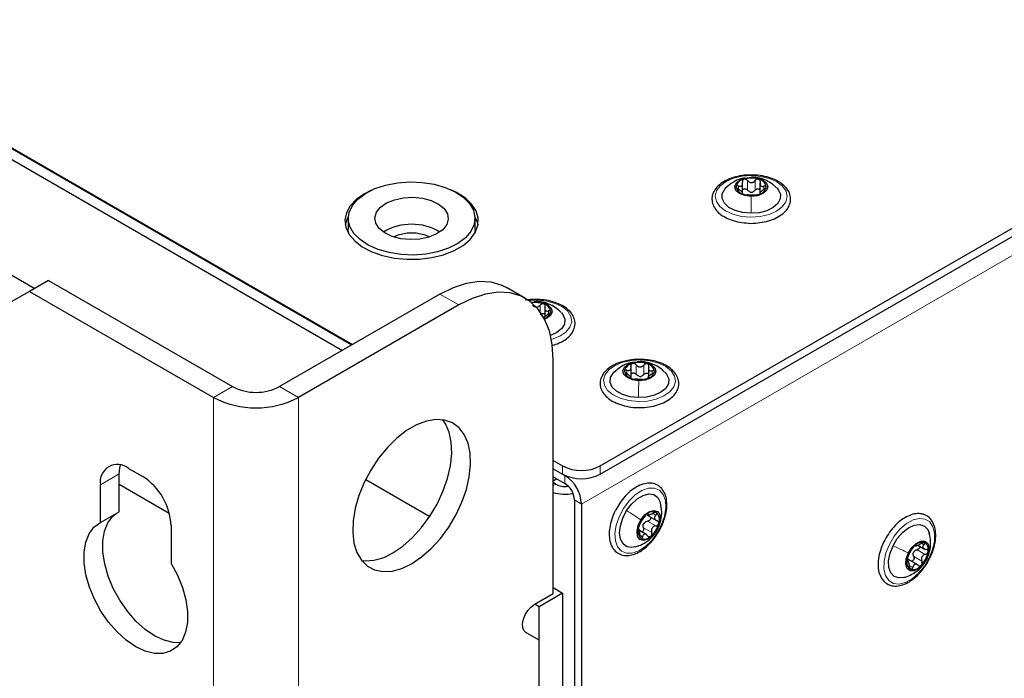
# Paper-space layout 'Blatt2' of a CAD drawing. Header units: millimetres. Extents: x 5 to 418, y 2 to 292.
# Tile 83 of 87: x 279 to 308, y 210 to 230. Entities that reach past the tile are written whole.
import ezdxf

# ---------------------------------------------------------------- set-up
doc = ezdxf.new("R2010")
doc.units = ezdxf.units.MM

psp = doc.layouts.new('Blatt2')

# ---------------------------------------------------------------- linework, layer by layer
at = {"color": 7, "linetype": 'Continuous', "lineweight": 25}
for p, q in [((249.632, 243.086), (288.869, 220.436)), ((250.127, 242.784), (288.855, 220.428)), ((249.845, 242.621), (288.572, 220.264)), ((249.35, 239.436), (279.344, 222.121)), ((296.301, 216.798), (318.915, 229.852)), ((296.301, 216.553), (318.915, 229.607)), ((300.569, 224.964), (300.569, 225.28)), ((301.089, 225.276), (301.089, 224.96)), ((300.565, 224.958), (300.565, 225.002)), ((301.084, 224.998), (301.084, 224.963)), ((288.745, 224.219), (288.745, 223.893)), ((292.545, 223.893), (292.545, 224.219)), ((292.545, 223.893), (292.531, 223.762)), ((279.755, 222.359), (279.189, 222.032)), ((279.755, 222.359), (285.271, 219.175)), ((279.189, 222.032), (278.482, 221.624)), ((279.189, 222.032), (284.705, 218.848)), ((294.059, 221.822), (293.493, 222.149)), ((291.493, 221.951), (286.685, 219.175)), ((294.224, 221.709), (294.388, 221.721)), ((294.394, 221.727), (294.316, 221.716)), ((292.059, 221.624), (287.25, 218.848)), ((294.635, 221.535), (294.635, 221.273)), ((294.611, 221.257), (294.611, 221.239)), ((294.887, 212.969), (294.887, 219.991)), ((297.225, 219.444), (297.225, 219.76)), ((297.499, 219.931), (297.418, 219.919)), ((297.744, 219.741), (297.744, 219.458)), ((297.206, 219.433), (297.206, 219.482)), ((297.725, 219.463), (297.725, 219.431)), ((282.159, 216.725), (282.584, 216.48)), ((294.887, 216.961), (295.17, 216.798)), ((294.887, 216.716), (295.241, 216.512)), ((294.887, 216.716), (295.17, 216.553)), ((281.876, 215.426), (281.876, 216.562)), ((294.887, 216.471), (295.241, 216.267)), ((294.998, 216.407), (294.887, 216.343)), ((281.311, 215.1), (281.311, 216.235)), ((281.876, 216.25), (283.379, 215.383)), ((289.267, 216.393), (291.187, 215.284)), ((295.524, 215.777), (295.524, 168.99)), ((295.736, 215.655), (295.736, 168.867)), ((281.311, 215.1), (281.876, 215.426)), ((297.709, 215.32), (297.982, 215.162)), ((297.711, 215.353), (297.756, 215.326)), ((283.432, 215.011), (283.432, 213.875)), ((297.698, 214.729), (297.476, 214.857)), ((297.985, 214.836), (298.013, 214.906)), ((305.821, 214.421), (306.026, 214.303)), ((305.55, 213.921), (305.496, 213.953)), ((305.817, 213.831), (305.543, 213.989)), ((294.887, 213.148), (295.17, 212.985)), ((294.322, 212.642), (294.887, 212.969)), ((295.17, 212.985), (294.463, 212.577)), ((295.17, 212.985), (295.17, 117.45)), ((294.463, 212.577), (294.336, 212.65)), ((294.463, 117.041), (294.463, 212.577)), ((294.463, 211.575), (294.072, 211.801)), ((294.463, 118.19), (294.463, 211.575))]:
    psp.add_line(p, q, dxfattribs=at)
at = {"color": 7, "linetype": 'Continuous', "lineweight": 18}
for p, q in [((318.066, 228.546), (295.736, 215.655)), ((300.716, 225.069), (300.716, 225.355)), ((300.832, 225.451), (300.831, 225.452)), ((300.945, 225.068), (300.945, 225.353)), ((300.447, 225.093), (300.447, 225.191)), ((301.208, 225.087), (301.208, 225.187)), ((292.059, 221.624), (291.493, 221.951)), ((294.393, 221.72), (294.388, 221.721)), ((294.497, 221.421), (294.497, 221.619)), ((294.749, 221.351), (294.749, 221.447)), ((294.616, 221.23), (294.616, 221.235)), ((297.098, 219.573), (297.098, 219.67)), ((297.376, 219.544), (297.376, 219.829)), ((297.499, 219.924), (297.495, 219.925)), ((297.604, 219.538), (297.604, 219.824)), ((297.859, 219.556), (297.859, 219.653)), ((285.271, 219.175), (284.705, 218.848)), ((286.685, 219.175), (287.25, 218.848)), ((284.705, 75.954), (284.705, 218.848)), ((287.25, 218.848), (287.25, 75.954)), ((295.17, 216.553), (295.17, 216.798)), ((296.301, 216.798), (296.301, 216.553)), ((281.311, 216.235), (281.876, 216.562)), ((295.245, 216.515), (295.241, 216.512)), ((295.241, 216.267), (295.241, 216.512)), ((294.887, 216.21), (294.958, 216.251)), ((295.524, 215.777), (295.736, 215.655)), ((297.721, 215.358), (297.734, 215.351)), ((297.885, 215.369), (297.969, 215.32)), ((297.594, 214.946), (297.841, 214.804)), ((297.715, 215.14), (297.963, 214.998)), ((297.484, 214.723), (297.566, 214.676)), ((297.979, 214.841), (297.983, 214.845)), ((305.927, 214.481), (306.004, 214.436)), ((305.697, 214.083), (305.944, 213.94)), ((305.797, 214.287), (306.045, 214.144)), ((305.498, 213.937), (305.512, 213.929)), ((305.583, 213.805), (305.669, 213.756)), ((306.091, 214.016), (306.086, 214.005))]:
    psp.add_line(p, q, dxfattribs=at)
at = {"color": 7, "linetype": 'Continuous', "lineweight": 25, "flags": 128}
for points in [[(292.255, 223.637), (292.028, 223.467), (291.747, 223.326), (291.424, 223.219), (291.071, 223.15), (290.701, 223.123), (290.33, 223.138), (289.97, 223.194), (289.637, 223.289), (289.342, 223.421), (289.097, 223.583), (288.912, 223.769), (288.793, 223.973), (288.745, 224.187), (288.771, 224.401), (288.868, 224.609), (289.034, 224.801), (289.262, 224.971), (289.542, 225.113), (289.865, 225.22), (290.218, 225.288), (290.588, 225.316), (290.96, 225.301), (291.319, 225.245), (291.653, 225.149), (291.947, 225.018), (292.192, 224.856), (292.377, 224.669), (292.496, 224.465), (292.544, 224.252), (292.518, 224.037), (292.421, 223.83), (292.255, 223.637)], [(300.823, 224.881), (300.634, 224.903), (300.474, 224.966), (300.368, 225.059), (300.332, 225.169), (300.371, 225.278), (300.48, 225.37), (300.641, 225.431), (300.831, 225.452)], [(300.831, 225.452), (301.02, 225.429), (301.18, 225.367), (301.286, 225.273), (301.322, 225.164), (301.283, 225.055), (301.174, 224.963), (301.012, 224.901), (300.823, 224.881)], [(289.439, 225.067), (289.23, 224.962), (288.988, 224.793), (288.806, 224.6), (288.69, 224.391), (288.645, 224.173), (288.672, 223.954), (288.771, 223.742), (288.937, 223.545), (289.165, 223.369), (289.446, 223.221), (289.771, 223.107), (290.127, 223.03), (290.502, 222.994), (290.882, 222.999), (291.254, 223.046), (291.603, 223.132), (291.918, 223.255), (292.187, 223.411), (292.4, 223.592), (292.55, 223.794), (292.63, 224.009), (292.639, 224.228), (292.576, 224.445), (292.444, 224.65), (292.246, 224.838), (291.99, 225), (291.851, 225.067)], [(300.819, 224.373), (300.572, 224.394), (300.345, 224.456), (300.157, 224.551), (300.023, 224.673), (299.955, 224.813), (299.957, 224.957), (300.03, 225.096), (300.064, 225.134)], [(301.59, 225.133), (301.63, 225.088), (301.699, 224.948), (301.697, 224.804), (301.624, 224.666), (301.487, 224.545), (301.296, 224.451), (301.068, 224.392), (300.819, 224.373)], [(291.577, 223.882), (291.394, 223.754), (291.16, 223.658), (290.891, 223.6), (290.605, 223.585), (290.322, 223.612), (290.061, 223.681), (289.84, 223.786), (289.673, 223.921), (289.573, 224.077), (289.545, 224.242), (289.593, 224.405), (289.712, 224.556), (289.895, 224.684), (290.129, 224.78), (290.398, 224.838), (290.684, 224.854), (290.967, 224.826), (291.228, 224.757), (291.45, 224.652), (291.616, 224.517), (291.717, 224.362), (291.744, 224.197), (291.696, 224.033), (291.577, 223.882)], [(292.543, 224.264), (292.617, 224.092), (292.633, 224.023)], [(288.758, 223.762), (288.745, 223.86), (288.745, 223.893)], [(291.493, 221.951), (291.896, 222.15), (292.29, 222.278), (292.668, 222.334), (293.022, 222.315), (293.345, 222.222), (293.493, 222.149)], [(294.887, 219.991), (294.858, 220.439), (294.773, 220.845), (294.632, 221.2), (294.438, 221.497), (294.196, 221.731), (293.911, 221.896), (293.588, 221.988), (293.234, 222.007), (292.856, 221.952), (292.461, 221.823), (292.059, 221.624)], [(294.388, 221.721), (294.576, 221.694), (294.731, 221.627), (294.83, 221.532), (294.858, 221.421), (294.811, 221.313), (294.696, 221.224), (294.634, 221.196)], [(295.127, 221.402), (295.181, 221.338), (295.24, 221.197), (295.228, 221.053), (295.145, 220.916), (295, 220.798), (294.808, 220.711)], [(297.456, 219.354), (297.268, 219.38), (297.112, 219.445), (297.011, 219.54), (296.981, 219.651), (297.026, 219.759), (297.139, 219.849), (297.304, 219.907), (297.495, 219.925)], [(297.495, 219.925), (297.683, 219.899), (297.839, 219.833), (297.94, 219.738), (297.97, 219.628), (297.925, 219.52), (297.811, 219.429), (297.646, 219.371), (297.456, 219.354)], [(297.44, 218.846), (297.194, 218.872), (296.971, 218.937), (296.788, 219.036), (296.661, 219.161), (296.6, 219.301), (296.61, 219.446), (296.69, 219.583), (296.71, 219.605)], [(298.238, 219.606), (298.29, 219.546), (298.351, 219.406), (298.341, 219.261), (298.261, 219.124), (298.117, 219.006), (297.921, 218.916), (297.69, 218.861), (297.44, 218.846)], [(290.645, 213.867), (290.943, 214.069), (291.233, 214.324), (291.507, 214.624), (291.755, 214.961), (291.972, 215.326), (292.15, 215.707), (292.285, 216.094), (292.373, 216.476), (292.411, 216.841), (292.398, 217.18), (292.335, 217.482), (292.223, 217.739), (292.066, 217.943), (291.868, 218.088), (291.634, 218.171), (291.373, 218.189), (291.09, 218.141), (290.794, 218.029), (290.495, 217.856), (290.199, 217.627), (289.916, 217.348), (289.655, 217.028), (289.421, 216.676), (289.223, 216.302), (289.066, 215.916), (288.954, 215.53), (288.891, 215.156), (288.878, 214.802), (288.916, 214.481), (289.004, 214.2), (289.139, 213.969), (289.318, 213.794), (289.534, 213.679), (289.782, 213.629), (290.056, 213.644), (290.346, 213.724), (290.645, 213.867)], [(290.079, 214.194), (290.378, 214.396), (290.668, 214.65), (290.941, 214.951), (291.189, 215.288), (291.406, 215.652), (291.584, 216.034), (291.719, 216.421), (291.807, 216.803), (291.845, 217.168), (291.832, 217.507), (291.769, 217.809), (291.657, 218.065), (291.579, 218.181)], [(281.876, 216.562), (281.893, 216.743), (281.913, 216.825)], [(294.958, 216.251), (294.903, 216.289), (294.887, 216.302)], [(297.091, 215.457), (297.239, 215.654), (297.408, 215.812), (297.585, 215.916), (297.756, 215.959), (297.906, 215.937), (298.023, 215.852), (298.099, 215.71), (298.103, 215.696)], [(283.717, 211.495), (283.497, 211.501), (283.222, 211.569), (282.937, 211.703), (282.653, 211.898), (282.378, 212.147), (282.122, 212.441), (281.893, 212.771), (281.7, 213.125), (281.548, 213.493), (281.443, 213.86), (281.389, 214.215), (281.387, 214.547), (281.437, 214.842), (281.538, 215.093), (281.686, 215.29), (281.799, 215.382)], [(297.341, 214.369), (297.251, 214.354), (297.101, 214.376), (296.984, 214.462), (296.908, 214.603), (296.881, 214.79), (296.905, 215.006), (296.976, 215.234), (297.091, 215.457)], [(297.519, 215.183), (297.637, 215.33), (297.772, 215.43), (297.904, 215.466), (298.013, 215.433), (298.082, 215.337), (298.1, 215.191), (298.066, 215.018), (297.983, 214.845)], [(283.432, 213.875), (283.622, 213.519), (283.77, 213.151), (283.871, 212.784), (283.921, 212.43), (283.919, 212.102), (283.865, 211.809), (283.76, 211.562), (283.609, 211.37), (283.416, 211.239), (283.187, 211.173), (282.931, 211.174), (282.656, 211.243), (282.371, 211.377), (282.087, 211.571), (281.812, 211.82), (281.556, 212.114), (281.327, 212.444), (281.134, 212.799), (280.982, 213.166), (280.878, 213.534), (280.823, 213.889), (280.821, 214.22), (280.872, 214.516), (280.972, 214.766), (281.12, 214.963), (281.311, 215.1)], [(297.983, 214.845), (297.865, 214.698), (297.73, 214.598), (297.598, 214.562), (297.489, 214.595), (297.42, 214.691), (297.402, 214.837), (297.436, 215.009), (297.519, 215.183)], [(305.077, 214.407), (305.206, 214.622), (305.364, 214.806), (305.538, 214.944), (305.714, 215.025), (305.878, 215.043), (306.017, 214.996), (306.119, 214.888), (306.168, 214.764)], [(305.398, 213.453), (305.251, 213.44), (305.112, 213.487), (305.01, 213.595), (304.953, 213.756), (304.945, 213.956), (304.988, 214.179), (305.077, 214.407)], [(305.538, 214.192), (305.642, 214.354), (305.772, 214.477), (305.908, 214.543), (306.03, 214.541), (306.118, 214.471), (306.16, 214.345), (306.149, 214.182), (306.086, 214.005)], [(306.086, 214.005), (305.982, 213.843), (305.852, 213.72), (305.716, 213.654), (305.594, 213.656), (305.506, 213.726), (305.464, 213.852), (305.476, 214.016), (305.538, 214.192)], [(294.072, 211.801), (294.01, 211.861), (293.975, 211.954), (293.97, 212.071), (293.995, 212.201), (294.048, 212.335), (294.125, 212.46), (294.219, 212.565), (294.322, 212.642)]]:
    psp.add_lwpolyline(points, dxfattribs=at)
at = {"color": 7, "linetype": 'Continuous', "lineweight": 18, "flags": 128}
for points in [[(300.836, 225.504), (301.115, 225.481), (301.375, 225.418), (301.597, 225.318), (301.767, 225.188), (301.872, 225.037), (301.907, 224.875), (301.868, 224.714), (301.758, 224.564), (301.584, 224.436), (301.359, 224.338), (301.097, 224.277), (300.818, 224.257), (300.538, 224.28), (300.279, 224.343), (300.057, 224.443), (299.887, 224.573), (299.781, 224.724), (299.747, 224.886), (299.786, 225.047), (299.896, 225.197), (300.07, 225.325), (300.295, 225.423), (300.556, 225.484), (300.836, 225.504)], [(294.155, 221.761), (294.417, 221.772), (294.695, 221.743), (294.949, 221.673), (295.164, 221.568), (295.325, 221.434), (295.42, 221.281), (295.443, 221.119), (295.392, 220.959), (295.271, 220.812), (295.089, 220.687), (294.857, 220.595), (294.834, 220.588)], [(297.518, 219.976), (297.796, 219.949), (298.052, 219.881), (298.269, 219.776), (298.431, 219.644), (298.529, 219.491), (298.554, 219.329), (298.507, 219.168), (298.388, 219.021), (298.208, 218.895), (297.978, 218.802), (297.713, 218.745), (297.432, 218.73), (297.155, 218.758), (296.899, 218.826), (296.682, 218.93), (296.519, 219.063), (296.422, 219.216), (296.396, 219.378), (296.444, 219.539), (296.562, 219.686), (296.742, 219.811), (296.973, 219.905), (297.237, 219.962), (297.518, 219.976)], [(298.01, 214.789), (297.845, 214.565), (297.656, 214.381), (297.457, 214.25), (297.261, 214.181), (297.082, 214.178), (296.932, 214.242), (296.82, 214.368), (296.755, 214.549), (296.741, 214.77), (296.779, 215.018), (296.867, 215.275), (296.997, 215.525), (297.162, 215.749), (297.351, 215.933), (297.55, 216.064), (297.746, 216.133), (297.925, 216.135), (298.075, 216.071), (298.187, 215.945), (298.252, 215.765), (298.266, 215.543), (298.228, 215.295), (298.14, 215.038), (298.01, 214.789)], [(306.162, 214.038), (306.019, 213.795), (305.845, 213.583), (305.651, 213.415), (305.452, 213.304), (305.26, 213.257), (305.089, 213.277), (304.951, 213.362), (304.854, 213.508), (304.806, 213.703), (304.809, 213.935), (304.864, 214.188), (304.967, 214.445), (305.11, 214.688), (305.284, 214.9), (305.478, 215.068), (305.677, 215.179), (305.869, 215.226), (306.04, 215.206), (306.178, 215.121), (306.275, 214.975), (306.323, 214.78), (306.32, 214.547), (306.265, 214.294), (306.162, 214.038)]]:
    psp.add_lwpolyline(points, dxfattribs=at)
at = {"color": 7, "linetype": 'Continuous', "lineweight": 25}
for centre, radius, start, end in [((300.654, 225.115), 0.282, 99.8876, 168.9752), ((300.827, 224.687), 0.739, 71.9906, 107.4411), ((301.006, 225.12), 0.275, 9.2596, 79.6043), ((300.648, 225.213), 0.275, 189.2596, 259.6043), ((300.831, 225.281), 0.271, 263.0898, 276.342), ((301, 225.218), 0.282, 279.8876, 348.9752), ((300.827, 225.645), 0.739, 251.9906, 287.4411), ((289.406, 223.879), 0.764, 149.7563, 169.1324), ((290.645, 222.416), 1.63, 58.8661, 121.1339), ((290.645, 222.471), 1.31, 65.7821, 114.2179), ((294.364, 220.964), 0.732, 70.5099, 98.827), ((294.556, 221.4), 0.259, 4.9563, 78.3321), ((294.542, 221.49), 0.28, 286.2489, 345.9569), ((297.312, 219.577), 0.295, 99.0057, 165.8648), ((297.287, 219.677), 0.263, 185.9981, 258.6452), ((297.475, 219.161), 0.738, 70.9462, 106.4325), ((297.664, 219.602), 0.263, 5.9981, 78.6452), ((297.476, 220.117), 0.738, 250.9462, 286.4325), ((297.494, 219.753), 0.27, 262.0567, 275.3221), ((297.638, 219.701), 0.295, 279.0057, 345.8648), ((285.978, 220.54), 1.537, 242.6097, 297.3903), ((285.978, 221.305), 2.767, 242.6097, 297.3903), ((281.828, 216.319), 0.524, 50.7967, 189.214), ((295.736, 217.89), 1.23, 242.6097, 297.3903), ((281.59, 214.927), 1.844, 2.6055, 57.3945), ((295.736, 217.645), 1.23, 242.6097, 297.3903), ((294.661, 215.606), 1.076, 2.6055, 57.3945), ((295.24, 216.797), 0.614, 242.6701, 279.2602), ((294.91, 215.749), 0.615, 2.6055, 57.3945), ((295.241, 217.284), 1.332, 254.5811, 280.371), ((298.163, 214.775), 0.736, 130.2187, 165.7617), ((297.876, 215.167), 0.255, 63.7188, 137.9522), ((297.769, 215.184), 0.305, 338.4335, 43.8075), ((297.733, 214.844), 0.305, 158.4335, 223.8075), ((297.835, 214.932), 0.27, 141.347, 154.6335), ((297.339, 215.253), 0.736, 310.2187, 345.7617), ((297.625, 214.861), 0.255, 243.7188, 317.9522), ((306.219, 213.865), 0.73, 135.8936, 171.6595), ((305.959, 214.174), 0.331, 81.1532, 142.9585), ((305.9, 214.292), 0.236, 343.9296, 62.1563), ((289.285, 215.402), 1.446, 264.4301, 303.3243), ((305.934, 214.091), 0.267, 147.0922, 160.4609), ((305.405, 214.332), 0.73, 315.8936, 351.6595), ((305.724, 213.906), 0.236, 163.9296, 242.1563), ((305.665, 214.023), 0.331, 261.1532, 322.9585)]:
    psp.add_arc(centre, radius, start, end, dxfattribs=at)
for points, knots in [([(300.854, 225.518), (300.821, 225.519), (300.698, 225.526), (300.484, 225.497), (300.23, 225.433), (300.007, 225.332), (299.827, 225.2), (299.701, 225.042), (299.652, 224.904), (299.648, 224.824), (299.647, 224.806)], [0, 0, 0, 0, 0.053821, 0.20289, 0.352359, 0.50266, 0.654137, 0.80598, 0.954193, 1, 1, 1, 1]), ([(300.641, 225.428), (300.597, 225.423), (300.476, 225.408), (300.266, 225.307), (300.132, 225.192), (300.059, 225.129)], [0, 0, 0, 0, 0.1998876, 0.5595815, 1, 1, 1, 1]), ([(300.447, 225.191), (300.466, 225.186), (300.495, 225.18), (300.528, 225.188), (300.549, 225.201), (300.562, 225.221), (300.572, 225.255), (300.567, 225.285), (300.563, 225.305)], [0, 0, 0, 0, 0.249201, 0.374338, 0.498932, 0.624008, 0.74976, 1, 1, 1, 1]), ([(300.605, 225.392), (300.597, 225.388), (300.579, 225.381), (300.564, 225.358), (300.558, 225.332), (300.561, 225.314), (300.563, 225.305)], [0, 0, 0, 0, 0.249857, 0.499466, 0.749011, 1, 1, 1, 1]), ([(300.716, 225.355), (300.709, 225.362), (300.694, 225.377), (300.666, 225.392), (300.634, 225.399), (300.615, 225.394), (300.605, 225.392)], [0, 0, 0, 0, 0.249807, 0.500055, 0.750309, 1, 1, 1, 1]), ([(300.716, 225.355), (300.731, 225.339), (300.754, 225.315), (300.796, 225.298), (300.829, 225.292), (300.863, 225.297), (300.905, 225.314), (300.929, 225.338), (300.945, 225.353)], [0, 0, 0, 0, 0.249168, 0.374303, 0.498903, 0.623987, 0.749746, 1, 1, 1, 1]), ([(300.745, 224.077), (300.746, 224.077), (300.836, 224.067), (301.023, 224.082), (301.287, 224.124), (301.528, 224.206), (301.734, 224.321), (301.891, 224.466), (301.989, 224.634), (302.018, 224.813), (301.979, 224.985), (301.882, 225.141), (301.732, 225.277), (301.533, 225.39), (301.294, 225.47), (301.062, 225.516), (300.912, 225.517), (300.854, 225.518)], [0, 0, 0, 0, 0.000723, 0.074811, 0.149014, 0.223503, 0.298501, 0.374067, 0.449078, 0.521269, 0.590539, 0.659441, 0.730573, 0.804085, 0.878438, 0.952669, 1, 1, 1, 1]), ([(301.582, 225.136), (301.543, 225.174), (301.453, 225.262), (301.283, 225.36), (301.072, 225.44), (300.918, 225.452), (300.832, 225.458)], [0, 0, 0, 0, 0.197552, 0.4478, 0.694847, 1, 1, 1, 1]), ([(301.055, 225.39), (301.046, 225.392), (301.026, 225.397), (300.995, 225.39), (300.966, 225.376), (300.952, 225.361), (300.945, 225.353)], [0, 0, 0, 0, 0.250033, 0.499632, 0.749228, 1, 1, 1, 1]), ([(301.096, 225.302), (301.098, 225.311), (301.102, 225.33), (301.096, 225.356), (301.081, 225.378), (301.064, 225.386), (301.055, 225.39)], [0, 0, 0, 0, 0.249815, 0.499908, 0.75012, 1, 1, 1, 1]), ([(301.096, 225.302), (301.092, 225.282), (301.086, 225.253), (301.095, 225.219), (301.108, 225.198), (301.128, 225.185), (301.16, 225.177), (301.189, 225.183), (301.208, 225.187)], [0, 0, 0, 0, 0.2491995, 0.3743362, 0.4989302, 0.6240074, 0.7497593, 1, 1, 1, 1]), ([(300.447, 225.191), (300.438, 225.193), (300.42, 225.197), (300.397, 225.195), (300.38, 225.186), (300.378, 225.174), (300.377, 225.169)], [0, 0, 0, 0, 0.249852, 0.499902, 0.750115, 1, 1, 1, 1]), ([(300.377, 225.169), (300.378, 225.162), (300.38, 225.149), (300.396, 225.127), (300.418, 225.107), (300.436, 225.095), (300.445, 225.09)], [0, 0, 0, 0, 0.249991, 0.499611, 0.749127, 1, 1, 1, 1]), ([(300.558, 224.975), (300.562, 224.978), (300.568, 224.983), (300.559, 224.999), (300.546, 225.014), (300.526, 225.033), (300.494, 225.059), (300.465, 225.078), (300.445, 225.09)], [0, 0, 0, 0, 0.249199, 0.374336, 0.49893, 0.624007, 0.749759, 1, 1, 1, 1]), ([(300.558, 224.975), (300.556, 224.973), (300.552, 224.97), (300.558, 224.962), (300.573, 224.952), (300.59, 224.946), (300.599, 224.942)], [0, 0, 0, 0, 0.249815, 0.499908, 0.75012, 1, 1, 1, 1]), ([(300.569, 225.077), (300.573, 225.083), (300.581, 225.096), (300.604, 225.108), (300.634, 225.112), (300.666, 225.106), (300.694, 225.091), (300.709, 225.076), (300.716, 225.069)], [0, 0, 0, 0, 0.12961, 0.303135, 0.476794, 0.651368, 0.825332, 1, 1, 1, 1]), ([(300.798, 225.012), (300.782, 225.019), (300.75, 225.031), (300.727, 225.056), (300.716, 225.069)], [0, 0, 0, 0, 0.498459, 1, 1, 1, 1]), ([(300.945, 225.068), (300.933, 225.055), (300.91, 225.03), (300.877, 225.018), (300.861, 225.012)], [0, 0, 0, 0, 0.50155, 1, 1, 1, 1]), ([(300.945, 225.068), (300.952, 225.075), (300.966, 225.09), (300.995, 225.104), (301.026, 225.11), (301.056, 225.106), (301.078, 225.094), (301.086, 225.082), (301.089, 225.077)], [0, 0, 0, 0, 0.177994, 0.35464, 0.532133, 0.7094897, 0.8869873, 1, 1, 1, 1]), ([(301.049, 224.94), (301.057, 224.943), (301.074, 224.95), (301.09, 224.959), (301.096, 224.967), (301.092, 224.97), (301.091, 224.972)], [0, 0, 0, 0, 0.249857, 0.499466, 0.749011, 1, 1, 1, 1]), ([(301.207, 225.086), (301.188, 225.074), (301.158, 225.056), (301.126, 225.03), (301.105, 225.012), (301.091, 224.996), (301.081, 224.981), (301.087, 224.975), (301.091, 224.972)], [0, 0, 0, 0, 0.249201, 0.374338, 0.498932, 0.624008, 0.74976, 1, 1, 1, 1]), ([(301.207, 225.086), (301.216, 225.091), (301.234, 225.102), (301.257, 225.123), (301.273, 225.145), (301.276, 225.158), (301.277, 225.164)], [0, 0, 0, 0, 0.249852, 0.499902, 0.750115, 1, 1, 1, 1]), ([(301.277, 225.164), (301.276, 225.17), (301.274, 225.181), (301.258, 225.19), (301.235, 225.193), (301.217, 225.189), (301.208, 225.187)], [0, 0, 0, 0, 0.249991, 0.499611, 0.749127, 1, 1, 1, 1]), ([(299.647, 224.806), (299.649, 224.772), (299.653, 224.682), (299.712, 224.54), (299.833, 224.393), (300.005, 224.267), (300.224, 224.168), (300.475, 224.099), (300.655, 224.085), (300.745, 224.077)], [0, 0, 0, 0, 0.086011, 0.231188, 0.378402, 0.53128, 0.687805, 0.844845, 1, 1, 1, 1]), ([(300.599, 224.942), (300.608, 224.939), (300.627, 224.934), (300.659, 224.928), (300.688, 224.924), (300.702, 224.924), (300.709, 224.923)], [0, 0, 0, 0, 0.250033, 0.499632, 0.749228, 1, 1, 1, 1]), ([(300.938, 224.922), (300.923, 224.922), (300.9, 224.921), (300.858, 224.92), (300.824, 224.92), (300.791, 224.92), (300.748, 224.922), (300.725, 224.923), (300.709, 224.923)], [0, 0, 0, 0, 0.2491679, 0.3743031, 0.4989033, 0.6239875, 0.7497462, 1, 1, 1, 1]), ([(300.938, 224.922), (300.945, 224.922), (300.959, 224.923), (300.988, 224.926), (301.019, 224.932), (301.039, 224.937), (301.049, 224.94)], [0, 0, 0, 0, 0.249807, 0.500055, 0.750309, 1, 1, 1, 1]), ([(294.438, 221.786), (294.407, 221.788), (294.286, 221.797), (294.154, 221.788), (294.063, 221.767), (294.058, 221.766)], [0, 0, 0, 0, 0.244353, 0.954293, 1, 1, 1, 1]), ([(295.118, 221.404), (295.09, 221.433), (295.013, 221.514), (294.858, 221.61), (294.664, 221.691), (294.505, 221.722), (294.414, 221.726), (294.393, 221.727)], [0, 0, 0, 0, 0.150641, 0.40986, 0.664121, 0.924969, 1, 1, 1, 1]), ([(294.836, 220.408), (294.897, 220.424), (295.042, 220.464), (295.234, 220.567), (295.403, 220.705), (295.512, 220.869), (295.555, 221.048), (295.528, 221.223), (295.442, 221.382), (295.302, 221.522), (295.111, 221.639), (294.879, 221.727), (294.649, 221.778), (294.498, 221.784), (294.438, 221.786)], [0, 0, 0, 0, 0.065739, 0.155682, 0.246333, 0.33675, 0.424264, 0.507901, 0.590496, 0.675287, 0.763166, 0.852427, 0.941624, 1, 1, 1, 1]), ([(294.268, 221.626), (294.283, 221.61), (294.305, 221.585), (294.346, 221.567), (294.38, 221.561), (294.413, 221.565), (294.456, 221.581), (294.481, 221.604), (294.497, 221.619)], [0, 0, 0, 0, 0.249168, 0.374303, 0.498903, 0.623987, 0.749746, 1, 1, 1, 1]), ([(294.608, 221.654), (294.598, 221.656), (294.58, 221.661), (294.548, 221.655), (294.519, 221.641), (294.504, 221.627), (294.497, 221.619)], [0, 0, 0, 0, 0.250033, 0.499632, 0.749228, 1, 1, 1, 1]), ([(294.644, 221.565), (294.646, 221.574), (294.651, 221.592), (294.646, 221.618), (294.633, 221.641), (294.616, 221.649), (294.608, 221.654)], [0, 0, 0, 0, 0.2498147, 0.4999078, 0.7501201, 1, 1, 1, 1]), ([(294.644, 221.565), (294.639, 221.545), (294.632, 221.516), (294.639, 221.481), (294.651, 221.46), (294.67, 221.447), (294.701, 221.438), (294.73, 221.443), (294.749, 221.447)], [0, 0, 0, 0, 0.249199, 0.374336, 0.49893, 0.624007, 0.749759, 1, 1, 1, 1]), ([(294.74, 221.346), (294.749, 221.351), (294.767, 221.362), (294.791, 221.382), (294.809, 221.403), (294.812, 221.416), (294.813, 221.423)], [0, 0, 0, 0, 0.249852, 0.499902, 0.750115, 1, 1, 1, 1]), ([(294.813, 221.423), (294.813, 221.428), (294.812, 221.44), (294.797, 221.449), (294.775, 221.453), (294.757, 221.449), (294.749, 221.447)], [0, 0, 0, 0, 0.249991, 0.499611, 0.749127, 1, 1, 1, 1]), ([(294.497, 221.334), (294.504, 221.341), (294.519, 221.355), (294.548, 221.369), (294.579, 221.375), (294.608, 221.369), (294.628, 221.359), (294.634, 221.349), (294.635, 221.347)], [0, 0, 0, 0, 0.189319, 0.377204, 0.56599, 0.754631, 0.943422, 1, 1, 1, 1]), ([(294.74, 221.346), (294.72, 221.335), (294.691, 221.317), (294.657, 221.292), (294.635, 221.274), (294.62, 221.259), (294.609, 221.244), (294.613, 221.239), (294.616, 221.235)], [0, 0, 0, 0, 0.249201, 0.374338, 0.498932, 0.624008, 0.74976, 1, 1, 1, 1]), ([(297.538, 219.99), (297.507, 219.992), (297.385, 220), (297.197, 219.982), (297.057, 219.946), (296.999, 219.931)], [0, 0, 0, 0, 0.171068, 0.66262, 1, 1, 1, 1]), ([(297.358, 218.552), (297.449, 218.55), (297.631, 218.546), (297.898, 218.589), (298.144, 218.665), (298.355, 218.776), (298.52, 218.916), (298.627, 219.081), (298.666, 219.26), (298.637, 219.434), (298.548, 219.592), (298.405, 219.731), (298.213, 219.848), (297.979, 219.934), (297.748, 219.984), (297.598, 219.988), (297.538, 219.99)], [0, 0, 0, 0, 0.073633, 0.147829, 0.222279, 0.297207, 0.372722, 0.447963, 0.520685, 0.590238, 0.65904, 0.729779, 0.803049, 0.877403, 0.951675, 1, 1, 1, 1]), ([(296.999, 219.931), (296.972, 219.925), (296.859, 219.9), (296.687, 219.82), (296.498, 219.695), (296.369, 219.544), (296.309, 219.408), (296.299, 219.329), (296.296, 219.303)], [0, 0, 0, 0, 0.067623, 0.283211, 0.50045, 0.718665, 0.911234, 1, 1, 1, 1]), ([(297.29, 219.9), (297.247, 219.895), (297.124, 219.882), (296.914, 219.78), (296.78, 219.664), (296.707, 219.602)], [0, 0, 0, 0, 0.1972991, 0.563395, 1, 1, 1, 1]), ([(297.098, 219.67), (297.089, 219.673), (297.071, 219.677), (297.048, 219.675), (297.03, 219.666), (297.027, 219.655), (297.026, 219.65)], [0, 0, 0, 0, 0.249852, 0.499902, 0.750115, 1, 1, 1, 1]), ([(297.026, 219.65), (297.026, 219.643), (297.028, 219.63), (297.043, 219.608), (297.065, 219.587), (297.082, 219.575), (297.091, 219.569)], [0, 0, 0, 0, 0.249991, 0.499611, 0.749127, 1, 1, 1, 1]), ([(297.098, 219.67), (297.118, 219.666), (297.147, 219.659), (297.181, 219.666), (297.202, 219.678), (297.217, 219.699), (297.228, 219.733), (297.224, 219.762), (297.221, 219.782)], [0, 0, 0, 0, 0.249201, 0.3743378, 0.4989316, 0.6240084, 0.74976, 1, 1, 1, 1]), ([(297.266, 219.869), (297.257, 219.865), (297.239, 219.858), (297.223, 219.836), (297.216, 219.81), (297.219, 219.792), (297.221, 219.782)], [0, 0, 0, 0, 0.2498571, 0.4994664, 0.7490114, 1, 1, 1, 1]), ([(297.376, 219.829), (297.369, 219.837), (297.355, 219.852), (297.327, 219.867), (297.295, 219.875), (297.276, 219.871), (297.266, 219.869)], [0, 0, 0, 0, 0.249807, 0.500055, 0.750309, 1, 1, 1, 1]), ([(297.376, 219.829), (297.39, 219.813), (297.413, 219.789), (297.454, 219.771), (297.488, 219.765), (297.522, 219.769), (297.564, 219.785), (297.588, 219.809), (297.604, 219.824)], [0, 0, 0, 0, 0.249168, 0.374303, 0.498903, 0.623987, 0.749746, 1, 1, 1, 1]), ([(298.23, 219.608), (298.2, 219.638), (298.122, 219.72), (297.965, 219.816), (297.77, 219.896), (297.611, 219.926), (297.52, 219.93), (297.499, 219.931)], [0, 0, 0, 0, 0.155455, 0.412645, 0.665084, 0.924436, 1, 1, 1, 1]), ([(297.715, 219.859), (297.706, 219.861), (297.687, 219.866), (297.655, 219.86), (297.627, 219.846), (297.612, 219.831), (297.604, 219.824)], [0, 0, 0, 0, 0.250033, 0.4996315, 0.7492277, 1, 1, 1, 1]), ([(297.753, 219.77), (297.755, 219.779), (297.759, 219.798), (297.755, 219.824), (297.74, 219.846), (297.724, 219.855), (297.715, 219.859)], [0, 0, 0, 0, 0.249815, 0.499908, 0.75012, 1, 1, 1, 1]), ([(297.753, 219.77), (297.748, 219.751), (297.741, 219.721), (297.749, 219.687), (297.761, 219.666), (297.78, 219.652), (297.811, 219.644), (297.84, 219.649), (297.859, 219.653)], [0, 0, 0, 0, 0.249199, 0.374336, 0.49893, 0.624007, 0.749759, 1, 1, 1, 1]), ([(297.925, 219.629), (297.924, 219.635), (297.923, 219.646), (297.908, 219.656), (297.886, 219.659), (297.868, 219.655), (297.859, 219.653)], [0, 0, 0, 0, 0.249991, 0.499611, 0.749127, 1, 1, 1, 1]), ([(297.198, 219.452), (297.202, 219.456), (297.209, 219.461), (297.202, 219.477), (297.19, 219.492), (297.17, 219.511), (297.139, 219.538), (297.11, 219.557), (297.091, 219.569)], [0, 0, 0, 0, 0.249199, 0.374336, 0.49893, 0.624007, 0.749759, 1, 1, 1, 1]), ([(297.198, 219.452), (297.196, 219.451), (297.191, 219.448), (297.196, 219.44), (297.21, 219.43), (297.227, 219.423), (297.235, 219.42)], [0, 0, 0, 0, 0.249815, 0.499908, 0.75012, 1, 1, 1, 1]), ([(297.225, 219.55), (297.23, 219.557), (297.239, 219.572), (297.265, 219.585), (297.295, 219.589), (297.327, 219.582), (297.355, 219.566), (297.369, 219.551), (297.376, 219.544)], [0, 0, 0, 0, 0.1587266, 0.3264464, 0.4942961, 0.6630305, 0.8311746, 1, 1, 1, 1]), ([(297.235, 219.42), (297.244, 219.416), (297.263, 219.41), (297.295, 219.404), (297.324, 219.4), (297.339, 219.399), (297.346, 219.398)], [0, 0, 0, 0, 0.250033, 0.499632, 0.749228, 1, 1, 1, 1]), ([(297.575, 219.393), (297.56, 219.393), (297.538, 219.393), (297.496, 219.392), (297.463, 219.393), (297.429, 219.394), (297.386, 219.397), (297.362, 219.398), (297.346, 219.398)], [0, 0, 0, 0, 0.249168, 0.374303, 0.498903, 0.623987, 0.749746, 1, 1, 1, 1]), ([(297.457, 219.486), (297.441, 219.492), (297.409, 219.505), (297.387, 219.531), (297.376, 219.544)], [0, 0, 0, 0, 0.498459, 1, 1, 1, 1]), ([(297.604, 219.538), (297.593, 219.526), (297.569, 219.502), (297.536, 219.49), (297.519, 219.484)], [0, 0, 0, 0, 0.50155, 1, 1, 1, 1]), ([(297.575, 219.393), (297.582, 219.393), (297.595, 219.393), (297.624, 219.396), (297.655, 219.401), (297.675, 219.407), (297.685, 219.409)], [0, 0, 0, 0, 0.249807, 0.500055, 0.750309, 1, 1, 1, 1]), ([(297.604, 219.538), (297.612, 219.546), (297.626, 219.56), (297.655, 219.574), (297.687, 219.58), (297.716, 219.575), (297.736, 219.564), (297.742, 219.554), (297.744, 219.551)], [0, 0, 0, 0, 0.186267, 0.371123, 0.556866, 0.742467, 0.928214, 1, 1, 1, 1]), ([(297.685, 219.409), (297.693, 219.412), (297.711, 219.418), (297.727, 219.428), (297.734, 219.435), (297.731, 219.439), (297.73, 219.44)], [0, 0, 0, 0, 0.249857, 0.499466, 0.749011, 1, 1, 1, 1]), ([(297.852, 219.552), (297.833, 219.541), (297.803, 219.523), (297.77, 219.498), (297.748, 219.48), (297.734, 219.465), (297.722, 219.449), (297.727, 219.444), (297.73, 219.44)], [0, 0, 0, 0, 0.249201, 0.374338, 0.498932, 0.624008, 0.74976, 1, 1, 1, 1]), ([(297.852, 219.552), (297.861, 219.557), (297.88, 219.568), (297.903, 219.588), (297.92, 219.61), (297.923, 219.622), (297.925, 219.629)], [0, 0, 0, 0, 0.249852, 0.499902, 0.750115, 1, 1, 1, 1]), ([(296.296, 219.303), (296.296, 219.27), (296.296, 219.18), (296.347, 219.036), (296.46, 218.886), (296.626, 218.757), (296.838, 218.652), (297.086, 218.584), (297.266, 218.551), (297.358, 218.552), (297.358, 218.552)], [0, 0, 0, 0, 0.085956, 0.231042, 0.377474, 0.529417, 0.685488, 0.84242, 0.999009, 1, 1, 1, 1]), ([(298.063, 216.193), (298.035, 216.211), (297.959, 216.259), (297.81, 216.291), (297.625, 216.274), (297.431, 216.201), (297.234, 216.074), (297.047, 215.899), (296.885, 215.699), (296.804, 215.551), (296.767, 215.483)], [0, 0, 0, 0, 0.076028, 0.2044635, 0.3336435, 0.4675292, 0.6053422, 0.7441555, 0.88268, 1, 1, 1, 1]), ([(298.235, 215.258), (298.244, 215.284), (298.28, 215.393), (298.301, 215.583), (298.292, 215.812), (298.229, 216.009), (298.142, 216.131), (298.079, 216.181), (298.063, 216.193)], [0, 0, 0, 0, 0.0654014, 0.2810546, 0.4983243, 0.7168165, 0.9317548, 1, 1, 1, 1]), ([(298.069, 215.044), (298.086, 215.082), (298.137, 215.195), (298.153, 215.429), (298.12, 215.603), (298.102, 215.697)], [0, 0, 0, 0, 0.1934389, 0.5641394, 1, 1, 1, 1]), ([(296.767, 215.483), (296.76, 215.471), (296.706, 215.381), (296.639, 215.197), (296.576, 214.947), (296.562, 214.706), (296.596, 214.49), (296.681, 214.31), (296.812, 214.181), (296.975, 214.114), (297.156, 214.106), (297.347, 214.155), (297.544, 214.257), (297.736, 214.413), (297.897, 214.585), (297.978, 214.712), (298.01, 214.763)], [0, 0, 0, 0, 0.011994, 0.091061, 0.170375, 0.250178, 0.330609, 0.410927, 0.488798, 0.563169, 0.636469, 0.711576, 0.789463, 0.868665, 0.947847, 1, 1, 1, 1]), ([(297.491, 215.058), (297.498, 215.071), (297.51, 215.09), (297.53, 215.125), (297.547, 215.154), (297.566, 215.182), (297.59, 215.218), (297.603, 215.238), (297.612, 215.252)], [0, 0, 0, 0, 0.2491679, 0.3743031, 0.4989033, 0.6239875, 0.7497462, 1, 1, 1, 1]), ([(297.687, 215.337), (297.68, 215.331), (297.665, 215.318), (297.643, 215.294), (297.625, 215.271), (297.616, 215.258), (297.612, 215.252)], [0, 0, 0, 0, 0.250033, 0.499632, 0.749228, 1, 1, 1, 1]), ([(297.734, 215.351), (297.734, 215.354), (297.734, 215.359), (297.724, 215.36), (297.709, 215.353), (297.695, 215.343), (297.687, 215.337)], [0, 0, 0, 0, 0.249815, 0.499908, 0.75012, 1, 1, 1, 1]), ([(297.795, 215.271), (297.796, 215.27), (297.803, 215.263), (297.808, 215.243), (297.807, 215.215), (297.795, 215.186), (297.773, 215.163), (297.745, 215.146), (297.725, 215.142), (297.715, 215.14)], [0, 0, 0, 0, 0.024573, 0.186827, 0.348945, 0.511188, 0.674286, 0.836814, 1, 1, 1, 1]), ([(297.734, 215.351), (297.734, 215.345), (297.735, 215.336), (297.752, 215.334), (297.771, 215.336), (297.797, 215.342), (297.836, 215.355), (297.867, 215.37), (297.887, 215.38)], [0, 0, 0, 0, 0.249199, 0.374336, 0.49893, 0.624007, 0.749759, 1, 1, 1, 1]), ([(297.989, 215.395), (297.983, 215.398), (297.972, 215.404), (297.945, 215.402), (297.916, 215.394), (297.897, 215.385), (297.887, 215.38)], [0, 0, 0, 0, 0.249991, 0.499611, 0.749127, 1, 1, 1, 1]), ([(297.969, 215.32), (297.955, 215.306), (297.934, 215.284), (297.923, 215.251), (297.922, 215.226), (297.932, 215.203), (297.955, 215.175), (297.983, 215.164), (298.002, 215.156)], [0, 0, 0, 0, 0.249201, 0.374338, 0.498932, 0.624008, 0.74976, 1, 1, 1, 1]), ([(297.969, 215.32), (297.976, 215.327), (297.989, 215.341), (298, 215.362), (298.001, 215.382), (297.993, 215.391), (297.989, 215.395)], [0, 0, 0, 0, 0.249852, 0.499902, 0.750115, 1, 1, 1, 1]), ([(298.01, 214.763), (298.028, 214.789), (298.097, 214.888), (298.177, 215.059), (298.219, 215.2), (298.235, 215.258)], [0, 0, 0, 0, 0.166933, 0.657902, 1, 1, 1, 1]), ([(306.001, 215.342), (305.969, 215.35), (305.88, 215.374), (305.72, 215.366), (305.527, 215.303), (305.33, 215.185), (305.141, 215.018), (304.971, 214.818), (304.883, 214.666), (304.841, 214.594)], [0, 0, 0, 0, 0.086065, 0.233151, 0.384131, 0.540113, 0.697792, 0.855199, 1, 1, 1, 1]), ([(306.17, 214.022), (306.188, 214.056), (306.25, 214.17), (306.316, 214.377), (306.361, 214.625), (306.358, 214.857), (306.305, 215.062), (306.202, 215.224), (306.089, 215.308), (306.018, 215.335), (306.001, 215.342)], [0, 0, 0, 0, 0.062956, 0.21186, 0.361397, 0.512001, 0.663691, 0.813694, 0.957589, 1, 1, 1, 1]), ([(297.449, 214.956), (297.447, 214.947), (297.443, 214.929), (297.443, 214.909), (297.446, 214.899), (297.45, 214.899), (297.452, 214.9)], [0, 0, 0, 0, 0.249857, 0.499466, 0.749011, 1, 1, 1, 1]), ([(297.491, 215.058), (297.488, 215.052), (297.481, 215.041), (297.469, 215.015), (297.457, 214.986), (297.452, 214.966), (297.449, 214.956)], [0, 0, 0, 0, 0.249807, 0.500055, 0.750309, 1, 1, 1, 1]), ([(297.594, 214.946), (297.596, 214.936), (297.601, 214.916), (297.598, 214.884), (297.587, 214.855), (297.568, 214.832), (297.55, 214.821), (297.54, 214.821), (297.538, 214.821)], [0, 0, 0, 0, 0.1932496, 0.3850356, 0.5777413, 0.7702989, 0.9630096, 1, 1, 1, 1]), ([(297.594, 214.946), (297.589, 214.963), (297.58, 214.996), (297.587, 215.03), (297.591, 215.047)], [0, 0, 0, 0, 0.50155, 1, 1, 1, 1]), ([(297.624, 215.1), (297.638, 215.111), (297.665, 215.132), (297.698, 215.138), (297.715, 215.14)], [0, 0, 0, 0, 0.498459, 1, 1, 1, 1]), ([(297.963, 214.998), (297.941, 214.993), (297.909, 214.986), (297.872, 214.96), (297.85, 214.934), (297.837, 214.903), (297.828, 214.858), (297.836, 214.825), (297.841, 214.804)], [0, 0, 0, 0, 0.249168, 0.374303, 0.498903, 0.623987, 0.749746, 1, 1, 1, 1]), ([(297.963, 214.998), (297.973, 215), (297.993, 215.003), (298.02, 215.02), (298.042, 215.043), (298.049, 215.062), (298.053, 215.072)], [0, 0, 0, 0, 0.249807, 0.500055, 0.750309, 1, 1, 1, 1]), ([(298.053, 215.072), (298.054, 215.081), (298.057, 215.1), (298.046, 215.126), (298.028, 215.145), (298.01, 215.152), (298.002, 215.156)], [0, 0, 0, 0, 0.249857, 0.499466, 0.749011, 1, 1, 1, 1]), ([(297.347, 214.376), (297.385, 214.386), (297.491, 214.411), (297.651, 214.496), (297.819, 214.623), (297.925, 214.744), (297.974, 214.82), (297.985, 214.837)], [0, 0, 0, 0, 0.145171, 0.406827, 0.663293, 0.925986, 1, 1, 1, 1]), ([(297.484, 214.735), (297.484, 214.758), (297.484, 214.792), (297.48, 214.834), (297.475, 214.862), (297.47, 214.883), (297.463, 214.901), (297.456, 214.9), (297.452, 214.9)], [0, 0, 0, 0, 0.249201, 0.374338, 0.498932, 0.624008, 0.74976, 1, 1, 1, 1]), ([(297.484, 214.735), (297.484, 214.725), (297.484, 214.704), (297.489, 214.673), (297.499, 214.647), (297.508, 214.637), (297.513, 214.633)], [0, 0, 0, 0, 0.249852, 0.499902, 0.750115, 1, 1, 1, 1]), ([(297.513, 214.633), (297.518, 214.63), (297.528, 214.625), (297.544, 214.633), (297.558, 214.65), (297.563, 214.667), (297.566, 214.676)], [0, 0, 0, 0, 0.249991, 0.499611, 0.749127, 1, 1, 1, 1]), ([(297.72, 214.705), (297.705, 214.719), (297.684, 214.74), (297.651, 214.752), (297.627, 214.752), (297.605, 214.743), (297.582, 214.721), (297.573, 214.694), (297.566, 214.676)], [0, 0, 0, 0, 0.249199, 0.374336, 0.49893, 0.624007, 0.749759, 1, 1, 1, 1]), ([(297.72, 214.705), (297.727, 214.698), (297.74, 214.685), (297.765, 214.675), (297.791, 214.676), (297.807, 214.686), (297.815, 214.691)], [0, 0, 0, 0, 0.249815, 0.499908, 0.75012, 1, 1, 1, 1]), ([(297.815, 214.691), (297.821, 214.697), (297.835, 214.711), (297.846, 214.741), (297.849, 214.773), (297.844, 214.793), (297.841, 214.804)], [0, 0, 0, 0, 0.250033, 0.499632, 0.749228, 1, 1, 1, 1]), ([(306.097, 214.013), (306.134, 214.108), (306.196, 214.27), (306.213, 214.54), (306.182, 214.693), (306.165, 214.776)], [0, 0, 0, 0, 0.399406, 0.674367, 1, 1, 1, 1]), ([(304.841, 214.594), (304.837, 214.587), (304.785, 214.504), (304.716, 214.327), (304.645, 214.076), (304.622, 213.833), (304.647, 213.611), (304.723, 213.424), (304.846, 213.285), (305.005, 213.206), (305.184, 213.188), (305.373, 213.226), (305.569, 213.32), (305.764, 213.466), (305.944, 213.656), (306.084, 213.846), (306.147, 213.975), (306.17, 214.022)], [0, 0, 0, 0, 0.005811, 0.079908, 0.154208, 0.228927, 0.304232, 0.379685, 0.453273, 0.523477, 0.592234, 0.662178, 0.734805, 0.80895, 0.883215, 0.957313, 1, 1, 1, 1]), ([(305.695, 214.373), (305.688, 214.365), (305.674, 214.35), (305.655, 214.325), (305.64, 214.302), (305.634, 214.291), (305.631, 214.285)], [0, 0, 0, 0, 0.250033, 0.499632, 0.749228, 1, 1, 1, 1]), ([(305.747, 214.404), (305.746, 214.406), (305.744, 214.409), (305.732, 214.405), (305.716, 214.393), (305.702, 214.38), (305.695, 214.373)], [0, 0, 0, 0, 0.249815, 0.499908, 0.75012, 1, 1, 1, 1]), ([(305.747, 214.404), (305.749, 214.401), (305.753, 214.396), (305.773, 214.401), (305.793, 214.409), (305.82, 214.42), (305.859, 214.439), (305.888, 214.457), (305.907, 214.469)], [0, 0, 0, 0, 0.2491995, 0.3743362, 0.4989302, 0.6240074, 0.7497593, 1, 1, 1, 1]), ([(305.877, 214.389), (305.879, 214.383), (305.881, 214.367), (305.872, 214.341), (305.853, 214.316), (305.827, 214.297), (305.807, 214.291), (305.797, 214.287)], [0, 0, 0, 0, 0.1588672, 0.3684777, 0.5791929, 0.789171, 1, 1, 1, 1]), ([(306.01, 214.501), (306.003, 214.502), (305.99, 214.504), (305.962, 214.498), (305.934, 214.486), (305.916, 214.475), (305.907, 214.469)], [0, 0, 0, 0, 0.249991, 0.499611, 0.749127, 1, 1, 1, 1]), ([(306.004, 214.436), (305.992, 214.422), (305.974, 214.4), (305.968, 214.37), (305.972, 214.348), (305.986, 214.329), (306.013, 214.308), (306.043, 214.301), (306.063, 214.296)], [0, 0, 0, 0, 0.249201, 0.3743378, 0.4989316, 0.6240084, 0.74976, 1, 1, 1, 1]), ([(306.004, 214.436), (306.009, 214.443), (306.021, 214.456), (306.027, 214.476), (306.025, 214.492), (306.015, 214.498), (306.01, 214.501)], [0, 0, 0, 0, 0.249852, 0.499902, 0.750115, 1, 1, 1, 1]), ([(305.531, 214.081), (305.527, 214.074), (305.521, 214.059), (305.511, 214.031), (305.502, 214), (305.499, 213.981), (305.497, 213.971)], [0, 0, 0, 0, 0.249807, 0.500055, 0.750309, 1, 1, 1, 1]), ([(305.531, 214.081), (305.538, 214.096), (305.549, 214.119), (305.566, 214.159), (305.581, 214.189), (305.596, 214.219), (305.615, 214.254), (305.625, 214.273), (305.631, 214.285)], [0, 0, 0, 0, 0.249168, 0.374303, 0.498903, 0.623987, 0.749746, 1, 1, 1, 1]), ([(305.697, 214.083), (305.7, 214.073), (305.708, 214.054), (305.708, 214.023), (305.7, 213.992), (305.683, 213.966), (305.658, 213.949), (305.634, 213.943), (305.62, 213.946), (305.614, 213.948)], [0, 0, 0, 0, 0.150358, 0.299578, 0.449513, 0.599332, 0.749271, 0.899998, 1, 1, 1, 1]), ([(305.697, 214.083), (305.69, 214.098), (305.678, 214.129), (305.681, 214.163), (305.682, 214.18)], [0, 0, 0, 0, 0.50155, 1, 1, 1, 1]), ([(305.71, 214.236), (305.723, 214.248), (305.748, 214.272), (305.781, 214.282), (305.797, 214.287)], [0, 0, 0, 0, 0.498459, 1, 1, 1, 1]), ([(306.045, 214.144), (306.024, 214.137), (305.992, 214.126), (305.958, 214.096), (305.939, 214.068), (305.928, 214.036), (305.925, 213.991), (305.937, 213.96), (305.944, 213.94)], [0, 0, 0, 0, 0.249168, 0.374303, 0.498903, 0.623987, 0.749746, 1, 1, 1, 1]), ([(306.045, 214.144), (306.055, 214.148), (306.075, 214.154), (306.1, 214.173), (306.12, 214.198), (306.125, 214.217), (306.127, 214.226)], [0, 0, 0, 0, 0.249807, 0.500055, 0.750309, 1, 1, 1, 1]), ([(306.127, 214.226), (306.127, 214.235), (306.127, 214.253), (306.113, 214.275), (306.091, 214.291), (306.073, 214.294), (306.063, 214.296)], [0, 0, 0, 0, 0.249857, 0.499466, 0.749011, 1, 1, 1, 1]), ([(305.398, 213.457), (305.415, 213.46), (305.501, 213.475), (305.645, 213.543), (305.821, 213.657), (305.981, 213.812), (306.057, 213.943), (306.097, 214.013)], [0, 0, 0, 0, 0.053246, 0.285402, 0.510878, 0.737272, 1, 1, 1, 1]), ([(305.497, 213.971), (305.497, 213.962), (305.495, 213.945), (305.498, 213.93), (305.504, 213.923), (305.51, 213.927), (305.512, 213.929)], [0, 0, 0, 0, 0.249857, 0.499466, 0.749011, 1, 1, 1, 1]), ([(305.503, 213.995), (305.516, 213.994), (305.544, 213.991), (305.569, 213.973), (305.581, 213.964)], [0, 0, 0, 0, 0.498457, 1, 1, 1, 1]), ([(305.572, 213.789), (305.57, 213.811), (305.566, 213.845), (305.556, 213.885), (305.548, 213.909), (305.539, 213.926), (305.527, 213.938), (305.518, 213.932), (305.512, 213.929)], [0, 0, 0, 0, 0.249201, 0.374338, 0.498932, 0.624008, 0.74976, 1, 1, 1, 1]), ([(305.572, 213.789), (305.573, 213.778), (305.575, 213.757), (305.584, 213.729), (305.597, 213.706), (305.608, 213.7), (305.614, 213.697)], [0, 0, 0, 0, 0.249852, 0.499902, 0.750115, 1, 1, 1, 1]), ([(305.614, 213.697), (305.62, 213.696), (305.632, 213.694), (305.649, 213.707), (305.662, 213.728), (305.666, 213.747), (305.669, 213.756)], [0, 0, 0, 0, 0.249991, 0.499611, 0.749127, 1, 1, 1, 1]), ([(305.829, 213.821), (305.813, 213.832), (305.788, 213.849), (305.752, 213.853), (305.726, 213.849), (305.705, 213.834), (305.682, 213.806), (305.674, 213.776), (305.669, 213.756)], [0, 0, 0, 0, 0.249199, 0.374336, 0.49893, 0.624007, 0.749759, 1, 1, 1, 1]), ([(305.829, 213.821), (305.837, 213.815), (305.852, 213.805), (305.879, 213.8), (305.906, 213.805), (305.921, 213.818), (305.929, 213.824)], [0, 0, 0, 0, 0.249815, 0.499908, 0.75012, 1, 1, 1, 1]), ([(305.929, 213.824), (305.935, 213.832), (305.948, 213.848), (305.956, 213.88), (305.955, 213.911), (305.948, 213.93), (305.944, 213.94)], [0, 0, 0, 0, 0.250033, 0.499632, 0.749228, 1, 1, 1, 1])]:
    psp.add_open_spline(points, degree=3, knots=knots, dxfattribs=at)
at = {"color": 7, "linetype": 'Continuous', "lineweight": 18}
for points in [[(300.819, 224.373), (300.82, 224.46), (300.821, 224.636), (300.822, 224.799), (300.823, 224.881)], [(297.44, 218.846), (297.443, 218.934), (297.447, 219.109), (297.453, 219.272), (297.456, 219.354)], [(297.091, 215.457), (297.165, 215.41), (297.314, 215.316), (297.451, 215.227), (297.519, 215.183)], [(305.077, 214.407), (305.156, 214.369), (305.314, 214.292), (305.463, 214.225), (305.538, 214.192)]]:
    psp.add_open_spline(points, degree=3, dxfattribs=at)

doc.saveas('drawing.dxf')
